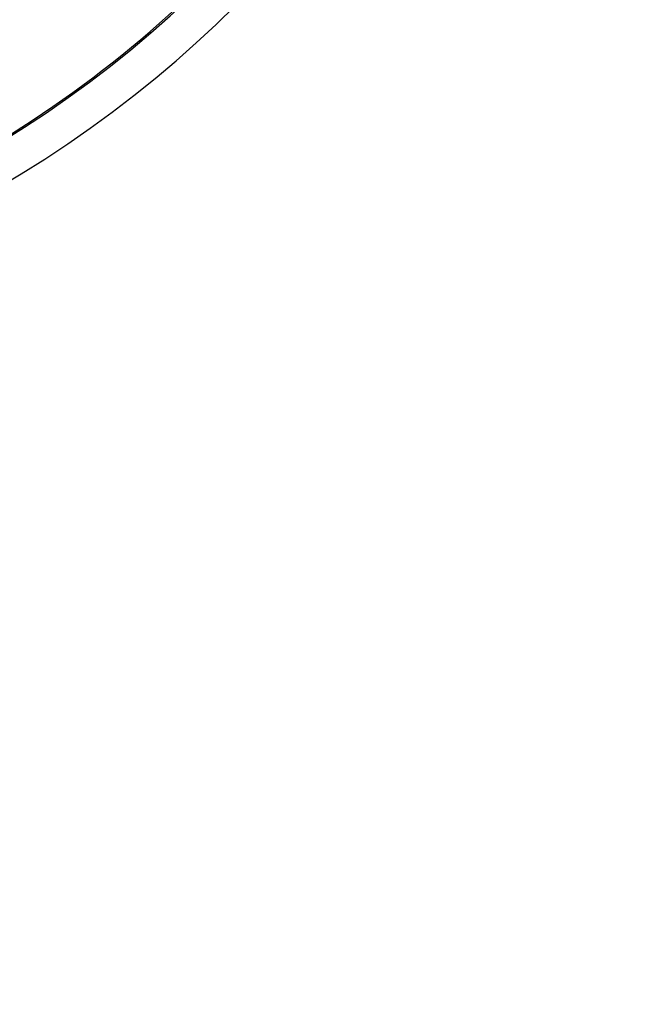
# Model space of a CAD drawing. Header units: millimetres. Extents: x 570 to 981, y 326 to 757.
# Tile 42 of 71: x 673 to 692, y 617 to 647. Entities that reach past the tile are written whole.
import ezdxf

# ---------------------------------------------------------------- set-up
doc = ezdxf.new("R2010")
doc.units = ezdxf.units.MM
doc.styles.add('SLDTEXTSTYLE0', font='TXT', dxfattribs={"width": 0.75})
doc.dimstyles.new('SLDDIMSTYLE1', dxfattribs={"dimtxt": 3.5, "dimasz": 3.556, "dimexe": 0, "dimexo": 0.0625, "dimgap": 0.875, "dimtad": 1, "dimdec": 0, "dimlfac": 2, "dimrnd": 1e-09, "dimzin": 12, "dimdsep": 46, "dimtxsty": 'SLDTEXTSTYLE0', "dimblk1": 'CLOSED', "dimblk2": 'CLOSED', "dimsah": 1, "dimcen": 0.09, "dimadec": 0, "dimazin": 3, "dimtfac": 1, "dimtdec": 0, "dimtofl": 0, "dimtmove": 0, "dimatfit": 3, "dimldrblk": 'CLOSED', "dimfxl": 0, "dimfrac": 2, "dimtolj": 1, "dimtzin": 12, "dimarcsym": 0})

# ---------------------------------------------------------------- blocks, each defined once
blk = doc.blocks.new('_Closed')
at = {"color": 0, "linetype": 'ByBlock', "lineweight": -2}
for p, q in [((-1, 0.166667), (0, 0)), ((-1, 0.166667), (-1, -0.166667)), ((0, 0), (-1, -0.166667)), ((0, 0), (-1, 0))]:
    blk.add_line(p, q, dxfattribs=at)
blk = doc.blocks.new('_D_1')
at = {"color": 7, "linetype": 'Continuous', "lineweight": 0}
for p, q in [((655.802, 756.901), (779.777, 756.901)), ((778.777, 756.901), (778.777, 586.901)), ((655.802, 586.901), (779.777, 586.901))]:
    blk.add_line(p, q, dxfattribs=at)
at = {"color": 7, "linetype": 'Continuous', "lineweight": 18, "xscale": 3.556, "yscale": 3.556}
for p, rotation in [((778.777, 756.901, 75.064), 90.0000000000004), ((778.777, 586.901, 75.064), 270.0000000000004)]:
    blk.add_blockref('_Closed', p, dxfattribs=dict(at, rotation=rotation))
at = {"color": 7, "linetype": 'Continuous', "lineweight": 18, "char_height": 3.5, "attachment_point": 1, "rotation": 90, "style": 'SLDTEXTSTYLE0'}
for s, insert in [('340', (774.212, 677.451)), ('%%c', (774.265, 672.172))]:
    blk.add_mtext(s, dxfattribs=dict(at, insert=insert))

msp = doc.modelspace()

# ---------------------------------------------------------------- linework, layer by layer
at = {"color": 7, "linetype": 'Continuous', "lineweight": 25}
for radius in [85, 84, 82.5, 28, 27.5, 27]:
    msp.add_circle((654.802, 671.901), radius, dxfattribs=at)
at = {"color": 8, "linetype": 'Continuous', "lineweight": 25}
for radius, start, end in [(34.04, 293.1531, 18.2973), (35.179, 200.994, 14.0423)]:
    msp.add_arc((654.802, 671.901), radius, start, end, dxfattribs=at)
at = {"color": 7, "linetype": 'Continuous', "lineweight": 25}
msp.add_arc((654.802, 671.901), 34, 293.1611, 333.5323, dxfattribs=at)

# ---------------------------------------------------------------- dimensions: what is measured, and where the dimension line sits
at = {"color": 7, "linetype": 'Continuous', "lineweight": 18}
dim = msp.add_linear_dim(base=(778.777, 586.901), p1=(654.802, 756.901), p2=(654.802, 586.901), angle=90, text='%%c<>', dimstyle='SLDDIMSTYLE1', dxfattribs=at)
dim.commit()
dim.dimension.update_dxf_attribs({"geometry": '_D_1', "text_midpoint": (778.777, 678.691), "dimtype": 160})

doc.saveas('drawing.dxf')
